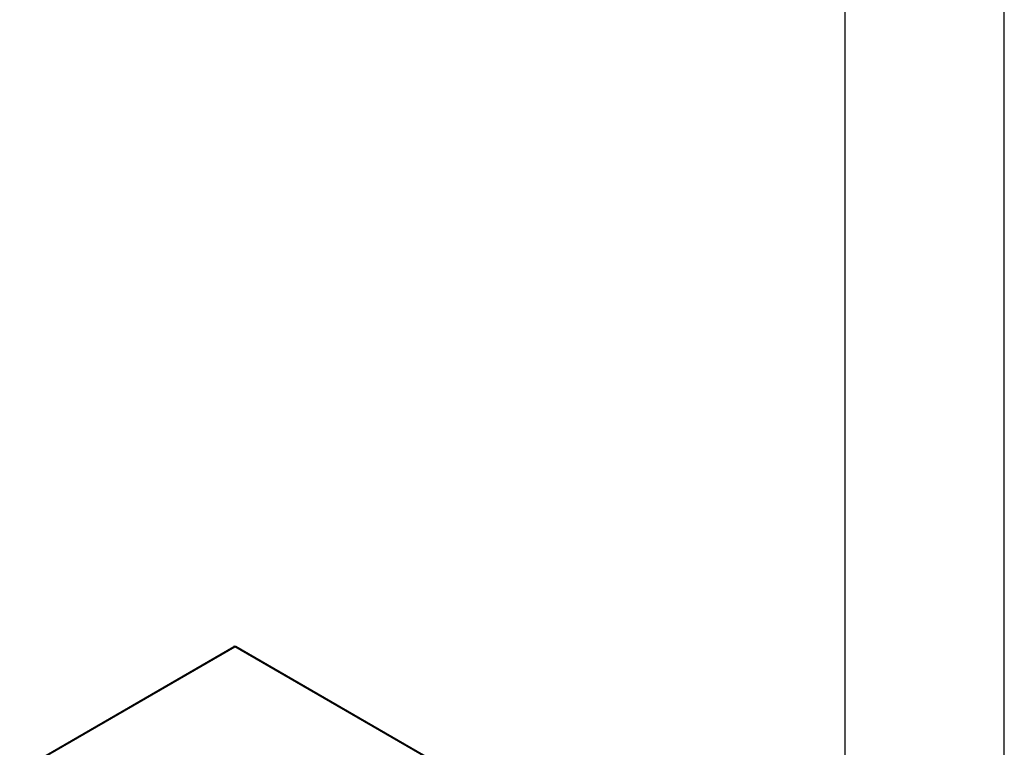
# Model space of a CAD drawing. Header units: inches. Extents: x 0 to 117, y 0 to 83.
# Tile 82 of 83: x 91 to 117, y 36 to 55. Entities that reach past the tile are written whole.
import ezdxf

# ---------------------------------------------------------------- set-up
doc = ezdxf.new("R2010")
doc.units = ezdxf.units.IN
doc.header["$LTSCALE"] = 6.431102
doc.header["$MEASUREMENT"] = 0
doc.layers.get('0').update_dxf_attribs({"linetype": 'CONTINUOUS'})

msp = doc.modelspace()

# ---------------------------------------------------------------- linework, layer by layer
at = {"color": 7, "linetype": 'CONTINUOUS'}
for p, q in [((116.929, 0), (116.929, 82.677)), ((112.795, 3.937), (112.795, 78.74)), ((91.331, 35.617), (96.894, 38.828)), ((91.348, 35.607), (96.923, 38.825)), ((110.061, 31.241), (96.923, 38.825)), ((110.09, 31.244), (96.953, 38.828))]:
    msp.add_line(p, q, dxfattribs=at)
for centre, radius, start, end in [((96.923, 38.777), 0.0591, 60, 119.9997), ((96.943, 38.811), 0.0197, 59.998, 62.6637)]:
    msp.add_arc(centre, radius, start, end, dxfattribs=at)
for points, knots in [([(96.923, 38.825), (96.918, 38.828), (96.909, 38.832), (96.898, 38.831), (96.894, 38.828)], [0, 0, 0, 0, 0.550748, 1, 1, 1, 1]), ([(96.923, 38.825), (96.928, 38.828), (96.937, 38.832), (96.948, 38.831), (96.952, 38.829)], [0, 0, 0, 0, 0.549849, 1, 1, 1, 1])]:
    msp.add_open_spline(points, degree=3, knots=knots, dxfattribs=at)

doc.saveas('drawing.dxf')
